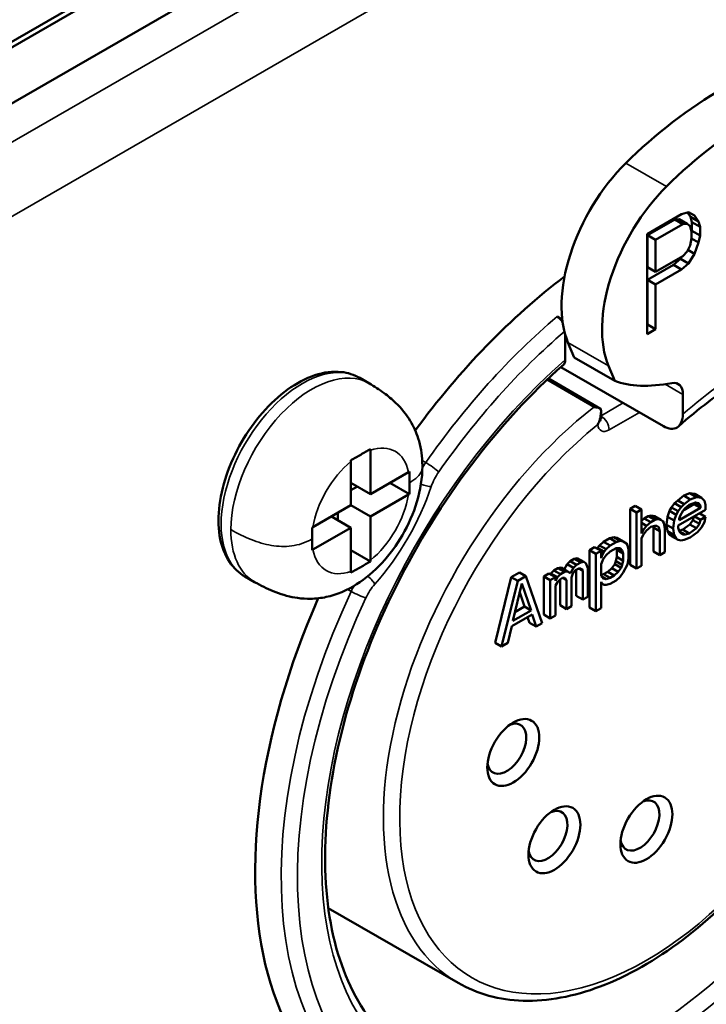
# Model space of a CAD drawing. Header units: millimetres. Extents: x 10 to 634, y 10 to 422.
# Tile 28 of 97: x 109 to 124, y 332 to 354. Entities that reach past the tile are written whole.
import ezdxf

# ---------------------------------------------------------------- set-up
doc = ezdxf.new("R2010")
doc.units = ezdxf.units.MM
doc.header["$LTSCALE"] = 2
doc.layers.add('Visible (ANSI)', color=7, linetype='Continuous', lineweight=50)
doc.layers.add('Visible Narrow (ANSI)', color=7, linetype='Continuous', lineweight=35)

msp = doc.modelspace()

# ---------------------------------------------------------------- linework, layer by layer
at = {"layer": 'Visible (ANSI)'}
for p, q in [((100.989, 348.445), (138.089, 369.865)), ((101.095, 348.384), (138.089, 369.742)), ((102.451, 347.942), (139.503, 369.334)), ((123.722, 349.385), (123.878, 349.429)), ((123.92, 349.333), (123.855, 349.423)), ((123.878, 349.429), (124.003, 349.362)), ((122.972, 348.952), (123.722, 349.385)), ((122.982, 348.931), (123.576, 349.274)), ((123.576, 349.274), (123.67, 349.281)), ((123.576, 349.274), (123.753, 349.172)), ((123.67, 349.281), (123.847, 349.179)), ((124.096, 349.231), (123.92, 349.333)), ((123.951, 349.212), (123.92, 349.333)), ((123.951, 349.212), (124.128, 349.11)), ((123.951, 349.026), (123.951, 349.212)), ((124.003, 349.362), (124.096, 349.231)), ((124.096, 349.231), (124.128, 349.11)), ((123.753, 349.172), (123.159, 348.829)), ((123.847, 349.179), (123.753, 349.172)), ((123.909, 349.123), (123.847, 349.179)), ((123.94, 349.001), (123.909, 349.123)), ((123.94, 348.972), (123.951, 349.026)), ((123.94, 348.862), (123.94, 349.001)), ((123.951, 349.026), (124.128, 348.924)), ((124.128, 349.11), (124.128, 348.924)), ((122.972, 346.772), (122.972, 348.952)), ((122.982, 348.235), (122.982, 348.931)), ((122.982, 348.931), (123.159, 348.829)), ((123.159, 348.829), (123.159, 348.133)), ((123.909, 348.705), (123.94, 348.862)), ((123.939, 348.858), (124.096, 348.767)), ((124.128, 348.924), (124.096, 348.767)), ((123.753, 348.476), (123.847, 348.576)), ((123.847, 348.576), (123.909, 348.705)), ((123.862, 348.608), (124.003, 348.527)), ((124.096, 348.767), (124.003, 348.527)), ((123.159, 348.133), (123.753, 348.476)), ((123.545, 348.281), (123.701, 348.418)), ((123.701, 348.418), (123.726, 348.46)), ((123.701, 348.418), (123.878, 348.316)), ((124.003, 348.527), (123.878, 348.316)), ((122.982, 347.957), (123.545, 348.281)), ((123.159, 348.133), (122.982, 348.235)), ((123.722, 348.179), (123.159, 347.855)), ((123.545, 348.281), (123.722, 348.179)), ((123.878, 348.316), (123.722, 348.179)), ((122.982, 347.957), (123.159, 347.855)), ((122.982, 346.983), (122.982, 347.957)), ((123.159, 347.855), (123.159, 346.881)), ((121.125, 347.09), (121.012, 347.155)), ((122.972, 346.977), (122.982, 346.983)), ((123.159, 346.881), (122.972, 346.772)), ((122.982, 346.983), (123.159, 346.881)), ((121.189, 346.213), (121.189, 346.765)), ((121.249, 346.591), (121.384, 346.263)), ((122.268, 345.752), (121.384, 346.263)), ((123.328, 344.767), (121.096, 346.055)), ((122.133, 346.081), (122.268, 345.752)), ((116.924, 345.698), (116.712, 345.82)), ((121.959, 345.148), (120.822, 345.804)), ((123.752, 345.459), (123.752, 345.028)), ((121.969, 344.931), (121.969, 345.074)), ((116.947, 343.288), (116.947, 344.243)), ((116.522, 343.998), (116.522, 343.043)), ((116.239, 343.718), (116.239, 343.718)), ((117.774, 343.765), (116.947, 343.288)), ((116.947, 343.288), (116.522, 343.533)), ((116.522, 343.369), (116.664, 343.451)), ((117.795, 343.288), (117.371, 343.533)), ((117.774, 343.275), (116.947, 342.798)), ((123.772, 343.253), (123.639, 343.15)), ((123.904, 343.303), (123.772, 343.253)), ((123.772, 343.253), (123.913, 343.171)), ((124.015, 343.289), (123.904, 343.303)), ((123.904, 343.303), (124.046, 343.222)), ((124.046, 343.222), (123.913, 343.171)), ((124.015, 343.289), (124.156, 343.207)), ((124.156, 343.207), (124.046, 343.222)), ((124.223, 343.141), (124.156, 343.207)), ((115.695, 342.565), (116.522, 343.043)), ((116.947, 342.798), (116.522, 343.043)), ((122.711, 343.031), (122.601, 342.968)), ((122.711, 343.031), (122.853, 342.95)), ((123.507, 342.996), (123.463, 342.918)), ((123.573, 343.086), (123.507, 342.996)), ((123.507, 342.996), (123.648, 342.914)), ((123.639, 343.15), (123.573, 343.086)), ((123.573, 343.086), (123.714, 343.004)), ((123.639, 343.15), (123.781, 343.069)), ((123.714, 343.004), (123.648, 342.914)), ((124.134, 342.986), (123.67, 342.718)), ((123.781, 343.069), (123.714, 343.004)), ((123.759, 342.926), (123.803, 342.977)), ((123.993, 343.068), (123.77, 342.939)), ((123.913, 343.171), (123.781, 343.069)), ((123.803, 342.977), (123.891, 343.054)), ((123.891, 343.054), (124.024, 343.105)), ((123.993, 343.093), (123.993, 343.068)), ((123.993, 343.068), (124.134, 342.986)), ((124.021, 343.104), (124.134, 343.038)), ((124.024, 343.105), (124.09, 343.091)), ((124.09, 343.091), (124.134, 343.038)), ((124.134, 343.038), (124.134, 342.986)), ((124.245, 343.05), (124.223, 343.141)), ((124.245, 342.946), (124.245, 343.05)), ((115.796, 342.95), (115.796, 342.95)), ((116.522, 342.553), (116.098, 342.798)), ((116.239, 342.716), (116.239, 342.879)), ((116.947, 341.843), (116.947, 342.798)), ((122.601, 342.968), (122.601, 341.743)), ((122.601, 342.968), (122.742, 342.886)), ((122.853, 342.95), (122.742, 342.886)), ((122.742, 342.886), (122.742, 341.661)), ((122.853, 342.429), (122.853, 342.95)), ((122.998, 342.806), (122.91, 342.755)), ((123.065, 342.819), (122.998, 342.806)), ((122.998, 342.806), (123.14, 342.725)), ((123.131, 342.805), (123.065, 342.819)), ((123.065, 342.819), (123.206, 342.737)), ((123.131, 342.805), (123.272, 342.723)), ((123.418, 342.788), (123.396, 342.619)), ((123.463, 342.918), (123.418, 342.788)), ((123.418, 342.788), (123.56, 342.707)), ((123.463, 342.918), (123.604, 342.836)), ((123.604, 342.836), (123.56, 342.707)), ((123.648, 342.914), (123.604, 342.836)), ((123.648, 342.601), (124.245, 342.946)), ((123.67, 342.744), (123.692, 342.809)), ((123.692, 342.809), (123.759, 342.926)), ((123.991, 342.799), (123.971, 342.716)), ((123.999, 342.804), (124.134, 342.726)), ((124.109, 342.868), (124.245, 342.789)), ((124.245, 342.789), (124.134, 342.726)), ((124.223, 342.672), (124.245, 342.789)), ((115.695, 342.075), (116.522, 342.553)), ((116.522, 342.553), (116.522, 341.598)), ((122.91, 342.755), (122.853, 342.705)), ((122.853, 342.66), (122.963, 342.597)), ((122.963, 342.597), (122.897, 342.506)), ((122.91, 342.755), (123.052, 342.674)), ((123.052, 342.674), (122.963, 342.597)), ((122.963, 342.492), (123.052, 342.57)), ((123.14, 342.725), (123.052, 342.674)), ((123.052, 342.57), (123.14, 342.594)), ((123.103, 342.584), (123.109, 342.558)), ((123.109, 342.558), (123.109, 342.036)), ((123.109, 342.558), (123.25, 342.476)), ((123.206, 342.737), (123.14, 342.725)), ((123.14, 342.594), (123.184, 342.594)), ((123.182, 342.594), (123.228, 342.567)), ((123.184, 342.594), (123.228, 342.567)), ((123.272, 342.723), (123.206, 342.737)), ((123.228, 342.567), (123.25, 342.476)), ((123.317, 342.697), (123.272, 342.723)), ((123.339, 342.657), (123.317, 342.697)), ((123.361, 342.54), (123.339, 342.657)), ((123.396, 342.619), (123.418, 342.476)), ((123.396, 342.619), (123.538, 342.537)), ((123.56, 342.707), (123.538, 342.537)), ((123.648, 342.549), (123.648, 342.601)), ((123.67, 342.484), (123.648, 342.549)), ((123.67, 342.718), (123.67, 342.744)), ((123.904, 342.626), (123.75, 342.511)), ((123.971, 342.716), (123.904, 342.626)), ((123.904, 342.626), (124.046, 342.544)), ((123.971, 342.716), (124.112, 342.635)), ((124.112, 342.635), (124.046, 342.544)), ((124.068, 342.453), (124.156, 342.556)), ((124.134, 342.726), (124.112, 342.635)), ((124.156, 342.556), (124.223, 342.672)), ((122.247, 342.347), (122.159, 342.322)), ((122.313, 342.333), (122.247, 342.347)), ((122.247, 342.347), (122.389, 342.265)), ((122.313, 342.333), (122.455, 342.251)), ((122.853, 342.532), (122.897, 342.506)), ((122.897, 342.506), (122.853, 342.429)), ((122.853, 342.324), (122.897, 342.402)), ((122.897, 342.402), (122.963, 342.492)), ((123.25, 342.476), (123.25, 341.955)), ((123.361, 342.018), (123.361, 342.54)), ((123.418, 342.476), (123.463, 342.397)), ((123.418, 342.476), (123.56, 342.394)), ((123.463, 342.397), (123.507, 342.37)), ((123.463, 342.397), (123.604, 342.315)), ((123.507, 342.37), (123.648, 342.289)), ((123.538, 342.537), (123.56, 342.394)), ((123.56, 342.394), (123.604, 342.315)), ((123.75, 342.511), (123.669, 342.488)), ((123.692, 342.444), (123.67, 342.484)), ((123.673, 342.479), (123.803, 342.404)), ((123.759, 342.404), (123.692, 342.444)), ((123.75, 342.511), (123.891, 342.429)), ((123.803, 342.404), (123.759, 342.404)), ((123.781, 342.287), (123.913, 342.337)), ((123.891, 342.429), (123.803, 342.404)), ((124.046, 342.544), (123.891, 342.429)), ((123.913, 342.337), (124.068, 342.453)), ((121.827, 342.13), (121.717, 342.066)), ((121.827, 342.13), (121.969, 342.049)), ((121.894, 342.116), (121.883, 342.098)), ((121.938, 342.168), (121.894, 342.116)), ((121.894, 342.116), (122.035, 342.035)), ((122.026, 342.245), (121.938, 342.168)), ((121.938, 342.168), (122.079, 342.086)), ((122.159, 342.322), (122.026, 342.245)), ((122.026, 342.245), (122.168, 342.163)), ((122.168, 342.163), (122.079, 342.086)), ((122.159, 342.322), (122.3, 342.24)), ((122.3, 342.24), (122.168, 342.163)), ((122.389, 342.265), (122.3, 342.24)), ((122.455, 342.251), (122.389, 342.265)), ((122.521, 342.211), (122.455, 342.251)), ((122.543, 342.172), (122.521, 342.211)), ((122.565, 342.08), (122.543, 342.172)), ((122.853, 341.725), (122.853, 342.324)), ((123.604, 342.315), (123.648, 342.289)), ((123.648, 342.289), (123.714, 342.275)), ((123.714, 342.275), (123.781, 342.287)), ((116.946, 341.818), (116.522, 342.063)), ((121.717, 342.066), (121.717, 340.816)), ((121.717, 342.066), (121.858, 341.985)), ((121.969, 342.049), (121.858, 341.985)), ((121.858, 341.985), (121.858, 340.734)), ((121.969, 341.892), (121.969, 342.049)), ((121.969, 341.97), (121.991, 341.957)), ((121.991, 341.957), (121.969, 341.892)), ((122.035, 342.035), (121.991, 341.957)), ((122.013, 341.866), (122.079, 341.956)), ((122.079, 342.086), (122.035, 342.035)), ((122.079, 341.956), (122.168, 342.033)), ((122.168, 342.033), (122.3, 342.11)), ((122.313, 341.916), (122.291, 341.825)), ((122.3, 342.11), (122.389, 342.109)), ((122.301, 342.11), (122.313, 342.072)), ((122.313, 342.072), (122.313, 341.916)), ((122.313, 342.072), (122.455, 341.991)), ((122.313, 341.916), (122.455, 341.834)), ((122.341, 342.109), (122.433, 342.056)), ((122.389, 342.109), (122.433, 342.056)), ((122.433, 342.056), (122.455, 341.991)), ((122.455, 341.991), (122.455, 341.834)), ((122.565, 341.872), (122.565, 342.08)), ((123.109, 342.036), (123.25, 341.955)), ((123.25, 341.955), (123.361, 342.018)), ((121.231, 341.76), (121.165, 341.645)), ((121.297, 341.824), (121.231, 341.76)), ((121.231, 341.76), (121.372, 341.678)), ((121.385, 341.875), (121.297, 341.824)), ((121.297, 341.824), (121.438, 341.742)), ((121.438, 341.742), (121.372, 341.678)), ((121.452, 341.887), (121.385, 341.875)), ((121.385, 341.875), (121.527, 341.793)), ((121.527, 341.793), (121.438, 341.742)), ((121.452, 341.887), (121.593, 341.806)), ((121.593, 341.806), (121.527, 341.793)), ((121.637, 341.779), (121.593, 341.806)), ((121.681, 341.674), (121.637, 341.779)), ((121.969, 341.762), (122.013, 341.866)), ((121.969, 341.501), (121.969, 341.762)), ((122.269, 341.76), (122.203, 341.67)), ((122.291, 341.825), (122.269, 341.76)), ((122.269, 341.76), (122.411, 341.678)), ((122.291, 341.825), (122.433, 341.743)), ((122.433, 341.743), (122.411, 341.678)), ((122.455, 341.834), (122.433, 341.743)), ((122.455, 341.574), (122.543, 341.755)), ((122.543, 341.755), (122.565, 341.872)), ((122.601, 341.743), (122.742, 341.661)), ((122.742, 341.661), (122.853, 341.725)), ((114.424, 341.368), (114.212, 341.49)), ((120.015, 341.475), (119.662, 340.046)), ((120.192, 341.577), (120.015, 341.475)), ((120.015, 341.475), (120.157, 341.393)), ((120.334, 341.495), (120.157, 341.393)), ((120.192, 341.577), (120.334, 341.495)), ((120.687, 340.475), (120.334, 341.495)), ((120.833, 341.556), (120.722, 341.492)), ((120.722, 341.492), (120.722, 340.659)), ((120.722, 341.492), (120.864, 341.411)), ((120.833, 341.556), (120.974, 341.475)), ((120.974, 341.475), (120.864, 341.411)), ((120.877, 341.556), (120.866, 341.537)), ((120.943, 341.62), (120.877, 341.556)), ((120.877, 341.556), (121.019, 341.474)), ((121.032, 341.671), (120.943, 341.62)), ((120.943, 341.62), (121.085, 341.538)), ((120.974, 341.396), (120.974, 341.475)), ((121.019, 341.474), (120.974, 341.396)), ((121.085, 341.538), (121.019, 341.474)), ((121.098, 341.683), (121.032, 341.671)), ((121.032, 341.671), (121.173, 341.589)), ((121.173, 341.589), (121.085, 341.538)), ((121.098, 341.683), (121.24, 341.602)), ((121.24, 341.602), (121.173, 341.589)), ((121.306, 341.562), (121.24, 341.602)), ((121.372, 341.678), (121.306, 341.562)), ((121.328, 341.47), (121.35, 341.535)), ((121.35, 341.535), (121.372, 341.574)), ((121.372, 341.574), (121.416, 341.625)), ((121.416, 341.625), (121.483, 341.664)), ((121.43, 341.633), (121.43, 341.067)), ((121.481, 341.663), (121.571, 341.611)), ((121.483, 341.664), (121.527, 341.663)), ((121.526, 341.663), (121.549, 341.65)), ((121.527, 341.663), (121.549, 341.65)), ((121.549, 341.65), (121.571, 341.611)), ((121.571, 341.611), (121.571, 340.985)), ((121.681, 341.049), (121.681, 341.674)), ((122.026, 341.542), (121.969, 341.525)), ((122.013, 341.449), (121.969, 341.501)), ((121.973, 341.496), (122.079, 341.435)), ((122.115, 341.593), (122.026, 341.542)), ((122.026, 341.542), (122.168, 341.46)), ((122.203, 341.67), (122.115, 341.593)), ((122.115, 341.593), (122.256, 341.511)), ((122.256, 341.511), (122.168, 341.46)), ((122.203, 341.67), (122.344, 341.588)), ((122.344, 341.588), (122.256, 341.511)), ((122.3, 341.406), (122.389, 341.483)), ((122.411, 341.678), (122.344, 341.588)), ((122.389, 341.483), (122.455, 341.574)), ((120.157, 341.393), (119.803, 339.964)), ((120.046, 340.522), (120.245, 341.34)), ((120.245, 341.34), (120.444, 340.751)), ((120.864, 341.411), (120.864, 340.577)), ((120.974, 341.292), (121.019, 341.37)), ((120.974, 340.641), (120.974, 341.292)), ((121.019, 341.37), (121.085, 341.434)), ((121.076, 341.426), (121.076, 340.863)), ((121.085, 341.434), (121.129, 341.46)), ((121.127, 341.459), (121.217, 341.406)), ((121.129, 341.46), (121.173, 341.459)), ((121.172, 341.459), (121.195, 341.446)), ((121.173, 341.459), (121.195, 341.446)), ((121.195, 341.446), (121.217, 341.406)), ((121.217, 341.406), (121.217, 340.781)), ((121.328, 340.845), (121.328, 341.47)), ((121.969, 340.798), (121.969, 341.371)), ((121.969, 341.371), (121.991, 341.332)), ((121.969, 341.345), (121.991, 341.332)), ((121.969, 341.343), (122.035, 341.305)), ((121.991, 341.332), (122.035, 341.305)), ((122.079, 341.435), (122.013, 341.449)), ((122.035, 341.305), (122.079, 341.305)), ((122.168, 341.46), (122.079, 341.435)), ((122.079, 341.305), (122.168, 341.33)), ((122.168, 341.33), (122.3, 341.406)), ((120.198, 341.144), (120.303, 340.833)), ((121.43, 341.067), (121.571, 340.985)), ((121.571, 340.985), (121.681, 341.049)), ((120.303, 340.833), (120.092, 340.712)), ((120.303, 340.833), (120.444, 340.751)), ((121.076, 340.863), (121.217, 340.781)), ((121.217, 340.781), (121.328, 340.845)), ((120.024, 340.405), (120.466, 340.66)), ((120.444, 340.751), (120.046, 340.522)), ((120.466, 340.66), (120.555, 340.398)), ((120.722, 340.659), (120.864, 340.577)), ((120.864, 340.577), (120.974, 340.641)), ((121.717, 340.816), (121.858, 340.734)), ((121.858, 340.734), (121.969, 340.798)), ((119.936, 340.041), (120.024, 340.405)), ((120.371, 340.605), (120.413, 340.48)), ((120.413, 340.48), (120.555, 340.398)), ((120.555, 340.398), (120.687, 340.475)), ((119.662, 340.046), (119.803, 339.964)), ((119.803, 339.964), (119.936, 340.041)), ((116.028, 334.263), (118.855, 332.631))]:
    msp.add_line(p, q, dxfattribs=at)
for centre, major_axis, ratio, start_param, end_param in [((123.23, 348.613), (1.5, 2.598), 0.57735, 1.131819, 2.722714), ((124.113, 348.102), (-1.5, -2.598), 0.57735, 4.273411, 5.864306), ((122.391, 339.654), (-5.625, -9.743), 0.57735, 4.080668, 4.523574), ((124.795, 348.159), (3.003, 2.049), 0.483443, 3.468116, 3.975842), ((123.399, 345.254), (0.25, 0.433), 0.57735, 5.497787, 6.744965), ((122.391, 339.654), (-5.625, -9.743), 0.57735, 4.579454, 4.579457), ((122.391, 339.654), (-5.625, -9.743), 0.57735, 4.845321, 4.845324), ((122.391, 339.654), (-5.625, -9.743), 0.57735, 4.901207, 6.620985), ((119.916, 337.735), (0.3, 0.52), 0.57735, 2.511455, 6.913323), ((122.816, 336.062), (0.3, 0.52), 0.57735, 2.511455, 6.913323), ((120.812, 335.833), (0.3, 0.52), 0.57735, 2.511455, 6.913323)]:
    msp.add_ellipse(centre, major_axis=major_axis, ratio=ratio, start_param=start_param, end_param=end_param, dxfattribs=at)
for centre, major_axis in [((120.058, 337.654), (0.4, 0.693)), ((122.957, 335.98), (-0.4, -0.693)), ((120.953, 335.751), (-0.4, -0.693))]:
    msp.add_ellipse(centre, major_axis=major_axis, ratio=0.57735, dxfattribs=at)
for points in [[(126.763, 352.957), (126.133, 352.855), (124.636, 352.281), (123.14, 351.128), (122.509, 350.501)], [(127.647, 352.446), (127.017, 352.345), (125.52, 351.771), (124.024, 350.617), (123.393, 349.99)], [(121.959, 345.148), (121.96, 345.148), (121.961, 345.147), (121.962, 345.146)]]:
    msp.add_open_spline(points, degree=3, dxfattribs=at)
for points, knots in [([(121.133, 347.03), (121.118, 347.055), (121.098, 347.081), (121.059, 347.122), (121.034, 347.143), (121.012, 347.155)], [-0.01773685, -0.01773685, -0.01773685, -0.01773685, -0.00917656, -0.00917656, 0, 0, 0, 0]), ([(126.91, 346.701), (126.703, 346.636), (126.491, 346.558), (126.063, 346.375), (125.846, 346.271), (125.409, 346.036), (125.19, 345.905), (124.749, 345.619), (124.529, 345.464), (124.091, 345.131), (123.872, 344.952), (123.656, 344.763)], [1.345462, 1.345462, 1.345462, 1.345462, 1.4412233, 1.4412233, 1.5369846, 1.5369846, 1.6327459, 1.6327459, 1.7285073, 1.7285073, 1.8242686, 1.8242686, 1.8242686, 1.8242686]), ([(118.855, 332.631), (119.274, 332.389), (119.756, 332.259), (120.806, 332.227), (121.375, 332.334), (122.552, 332.779), (123.16, 333.124), (124.342, 334.018), (124.916, 334.566), (125.971, 335.806), (126.452, 336.498), (127.274, 337.956), (127.615, 338.721), (128.125, 340.253), (128.293, 341.018), (128.436, 342.474), (128.411, 343.165), (128.162, 344.4), (127.939, 344.944), (127.371, 345.737), (127.061, 346.022), (126.705, 346.228)], [3.926991, 3.926991, 3.926991, 3.926991, 4.228134, 4.228134, 4.541224, 4.541224, 4.865422, 4.865422, 5.190703, 5.190703, 5.51508, 5.51508, 5.839094, 5.839094, 6.163553, 6.163553, 6.488904, 6.488904, 6.812545, 6.812545, 7.068583, 7.068583, 7.068583, 7.068583]), ([(121.189, 346.213), (121.189, 346.186), (121.184, 346.158), (121.169, 346.125), (121.16, 346.112), (121.149, 346.102)], [0.0376202, 0.0376202, 0.0376202, 0.0376202, 0.04728228, 0.04728228, 0.05420291, 0.05420291, 0.05420291, 0.05420291]), ([(121.149, 346.102), (120.442, 345.48), (119.763, 344.742), (118.528, 343.11), (117.974, 342.215), (117.047, 340.36), (116.675, 339.4), (116.153, 337.516), (116.002, 336.591), (115.932, 334.876), (116.013, 334.084), (116.392, 332.709), (116.69, 332.128), (117.319, 331.395), (117.597, 331.164), (117.905, 330.986)], [1.827634, 1.827634, 1.827634, 1.827634, 2.143731, 2.143731, 2.460488, 2.460488, 2.777353, 2.777353, 3.093718, 3.093718, 3.409382, 3.409382, 3.727043, 3.727043, 3.926991, 3.926991, 3.926991, 3.926991]), ([(114.212, 341.49), (114.077, 341.567), (113.963, 341.678), (113.779, 341.953), (113.713, 342.122), (113.633, 342.51), (113.625, 342.733), (113.671, 343.202), (113.726, 343.45), (113.893, 343.941), (114.004, 344.185), (114.27, 344.647), (114.425, 344.865), (114.765, 345.254), (114.95, 345.425), (115.336, 345.704), (115.536, 345.81), (115.932, 345.942), (116.129, 345.968), (116.456, 345.932), (116.591, 345.889), (116.712, 345.82)], [5.497787, 5.497787, 5.497787, 5.497787, 5.775409, 5.775409, 6.07444, 6.07444, 6.402338, 6.402338, 6.73595, 6.73595, 7.067457, 7.067457, 7.397901, 7.397901, 7.729389, 7.729389, 8.062984, 8.062984, 8.390867, 8.390867, 8.63938, 8.63938, 8.63938, 8.63938]), ([(116.924, 345.698), (117.032, 345.635), (117.14, 345.566), (117.33, 345.424), (117.415, 345.353), (117.618, 345.158), (117.728, 345.023), (117.888, 344.76), (117.946, 344.631), (118.04, 344.334), (118.068, 344.162), (118.077, 343.956), (118.078, 343.924), (118.078, 343.892)], [0, 0, 0, 0, 0.0386803, 0.0386803, 0.0714986, 0.0714986, 0.1233914, 0.1233914, 0.1688781, 0.1688781, 0.2268565, 0.2268565, 0.2373577, 0.2373577, 0.2373577, 0.2373577]), ([(121.813, 345.183), (121.832, 345.182), (121.85, 345.18), (121.867, 345.177), (121.884, 345.174), (121.901, 345.17), (121.917, 345.164), (121.933, 345.159), (121.948, 345.153), (121.962, 345.146)], [0, 0, 0, 0, 0.333333, 0.333333, 0.333333, 0.666667, 0.666667, 0.666667, 1, 1, 1, 1]), ([(121.962, 345.146), (121.969, 345.115), (121.971, 345.082), (121.966, 345.009), (121.958, 344.967), (121.939, 344.899), (121.928, 344.87), (121.917, 344.842)], [-0.03622102, -0.03622102, -0.03622102, -0.03622102, -0.02596143, -0.02596143, -0.01348209, -0.01348209, -0.0044462, -0.0044462, -0.0044462, -0.0044462]), ([(121.97, 344.925), (121.97, 344.925), (121.97, 344.925), (121.97, 344.925), (121.969, 344.927), (121.969, 344.931)], [2.9692604, 2.9692604, 2.9692604, 2.9692604, 2.984513, 2.984513, 3.1415926, 3.1415926, 3.1415926, 3.1415926]), ([(123.328, 344.767), (123.38, 344.737), (123.441, 344.716), (123.537, 344.707), (123.589, 344.719), (123.664, 344.763), (123.699, 344.805), (123.74, 344.898), (123.752, 344.965), (123.752, 345.028)], [-0.18044473, -0.18044473, -0.18044473, -0.18044473, -0.15846247, -0.15846247, -0.13609429, -0.13609429, -0.11328401, -0.11328401, -0.0901515, -0.0901515, -0.0901515, -0.0901515]), ([(121.917, 344.842), (121.911, 344.829), (121.905, 344.816), (121.899, 344.802), (121.898, 344.801), (121.898, 344.8)], [-0.004364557, -0.004364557, -0.004364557, -0.004364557, 0, 0, 0.000332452, 0.000332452, 0.000332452, 0.000332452]), ([(116.946, 344.268), (116.912, 344.247), (116.874, 344.225), (116.805, 344.186), (116.77, 344.165), (116.699, 344.125), (116.664, 344.104), (116.595, 344.064), (116.557, 344.043), (116.522, 344.023)], [0.00000304, 0.00000304, 0.00000304, 0.00000304, 0.01481372, 0.01481372, 0.03051793, 0.03051793, 0.04622376, 0.04622376, 0.06103537, 0.06103537, 0.06103537, 0.06103537]), ([(116.946, 344.268), (116.946, 344.263), (116.946, 344.259), (116.946, 344.255), (116.947, 344.251), (116.947, 344.247), (116.947, 344.243)], [0.0000147, 0.0000147, 0.0000147, 0.0000147, 0.5, 0.5, 0.5, 1, 1, 1, 1]), ([(118.078, 343.892), (118.078, 343.639), (118.036, 343.376), (117.884, 342.87), (117.776, 342.622), (117.516, 342.173), (117.364, 341.965), (117.028, 341.602), (116.842, 341.444), (116.44, 341.19), (116.219, 341.094), (115.875, 341.02), (115.76, 341.007), (115.551, 341.003), (115.456, 341.009), (115.201, 341.044), (115.037, 341.089), (114.74, 341.201), (114.601, 341.268), (114.455, 341.35), (114.439, 341.359), (114.424, 341.368)], [0, 0, 0, 0, 0.083295, 0.083295, 0.162884, 0.162884, 0.2390283, 0.2390283, 0.3151498, 0.3151498, 0.3946268, 0.3946268, 0.4319072, 0.4319072, 0.4615597, 0.4615597, 0.5111475, 0.5111475, 0.5571472, 0.5571472, 0.5626612, 0.5626612, 0.5626612, 0.5626612]), ([(116.522, 343.998), (116.522, 344.002), (116.522, 344.006), (116.522, 344.01), (116.522, 344.014), (116.522, 344.018), (116.522, 344.023)], [0, 0, 0, 0, 0.5, 0.5, 0.5, 0.9999853, 0.9999853, 0.9999853, 0.9999853]), ([(117.774, 343.765), (117.777, 343.767), (117.781, 343.769), (117.784, 343.771), (117.788, 343.773), (117.791, 343.776), (117.795, 343.778)], [0, 0, 0, 0, 0.5, 0.5, 0.5, 0.9999926, 0.9999926, 0.9999926, 0.9999926]), ([(117.795, 343.533), (117.795, 343.575), (117.795, 343.616), (117.795, 343.657), (117.795, 343.698), (117.795, 343.738), (117.795, 343.778)], [0, 0, 0, 0, 0.5, 0.5, 0.5, 0.9999998, 0.9999998, 0.9999998, 0.9999998]), ([(117.795, 343.288), (117.795, 343.327), (117.795, 343.368), (117.795, 343.408), (117.795, 343.449), (117.795, 343.491), (117.795, 343.533)], [0.0000002, 0.0000002, 0.0000002, 0.0000002, 0.5, 0.5, 0.5, 1, 1, 1, 1]), ([(117.795, 343.288), (117.791, 343.286), (117.788, 343.284), (117.784, 343.282), (117.781, 343.279), (117.777, 343.277), (117.774, 343.275)], [0.0000074, 0.0000074, 0.0000074, 0.0000074, 0.5, 0.5, 0.5, 1, 1, 1, 1]), ([(115.674, 342.553), (115.677, 342.555), (115.681, 342.557), (115.684, 342.559), (115.688, 342.561), (115.692, 342.563), (115.695, 342.565)], [0.0000074, 0.0000074, 0.0000074, 0.0000074, 0.5, 0.5, 0.5, 1, 1, 1, 1]), ([(115.674, 342.553), (115.674, 342.513), (115.674, 342.473), (115.674, 342.432), (115.674, 342.391), (115.674, 342.35), (115.674, 342.308)], [0.0000002, 0.0000002, 0.0000002, 0.0000002, 0.5, 0.5, 0.5, 1, 1, 1, 1]), ([(115.674, 342.308), (115.674, 342.266), (115.674, 342.225), (115.674, 342.184), (115.674, 342.143), (115.674, 342.103), (115.674, 342.063)], [0, 0, 0, 0, 0.5, 0.5, 0.5, 0.9999998, 0.9999998, 0.9999998, 0.9999998]), ([(115.695, 342.075), (115.692, 342.073), (115.688, 342.071), (115.684, 342.069), (115.681, 342.067), (115.677, 342.065), (115.674, 342.063)], [0, 0, 0, 0, 0.5, 0.5, 0.5, 0.9999926, 0.9999926, 0.9999926, 0.9999926]), ([(116.522, 341.573), (116.557, 341.593), (116.595, 341.615), (116.664, 341.655), (116.699, 341.675), (116.77, 341.716), (116.805, 341.736), (116.874, 341.776), (116.912, 341.798), (116.946, 341.818)], [0.00000304, 0.00000304, 0.00000304, 0.00000304, 0.01481372, 0.01481372, 0.03051793, 0.03051793, 0.04622376, 0.04622376, 0.06103537, 0.06103537, 0.06103537, 0.06103537]), ([(116.947, 341.843), (116.947, 341.839), (116.947, 341.834), (116.946, 341.83), (116.946, 341.826), (116.946, 341.822), (116.946, 341.818)], [0, 0, 0, 0, 0.5, 0.5, 0.5, 0.9999853, 0.9999853, 0.9999853, 0.9999853]), ([(116.522, 341.573), (116.522, 341.577), (116.522, 341.581), (116.522, 341.585), (116.522, 341.589), (116.522, 341.594), (116.522, 341.598)], [0.0000147, 0.0000147, 0.0000147, 0.0000147, 0.5, 0.5, 0.5, 1, 1, 1, 1]), ([(127.509, 334.844), (126.921, 334.003), (126.271, 333.222), (124.896, 331.844), (124.171, 331.246), (122.7, 330.281), (121.955, 329.913), (120.497, 329.441), (119.784, 329.337), (118.449, 329.41), (117.826, 329.589), (117.28, 329.903)], [0.933414, 0.933414, 0.933414, 0.933414, 1.21797, 1.21797, 1.502526, 1.502526, 1.787082, 1.787082, 2.071638, 2.071638, 2.356194, 2.356194, 2.356194, 2.356194])]:
    msp.add_open_spline(points, degree=3, knots=knots, dxfattribs=at)
at = {"layer": 'Visible Narrow (ANSI)'}
for p, q in [((138.408, 367.856), (104.985, 348.56)), ((139.103, 366.639), (105.863, 347.448)), ((122.509, 350.501), (123.393, 349.99)), ((121.249, 346.591), (122.133, 346.081)), ((121.813, 345.183), (120.79, 345.774)), ((123.365, 345.682), (123.752, 345.459)), ((121.969, 344.994), (122.452, 345.272)), ((122.806, 345.068), (122.144, 344.686)), ((118.074, 344.02), (118.151, 343.975)), ((116.529, 341.165), (116.452, 341.21))]:
    msp.add_line(p, q, dxfattribs=at)
for centre, major_axis, ratio, start_param, end_param in [((122.957, 339.328), (-5, -8.66), 0.57735, 4.179671, 9.503218), ((122.78, 339.43), (-4.875, -8.444), 0.57735, 0, 3.141593), ((122.78, 339.43), (5.5, 9.526), 0.57735, 1.014674, 1.42278), ((125.52, 337.848), (5.175, 8.963), 0.57735, 0.566257, 1.029357), ((122.957, 339.328), (5.375, 9.31), 0.57735, 1.022437, 1.42278), ((115.462, 343.655), (1.25, 2.165), 0.57735, 0, 3.141593), ((122.957, 339.328), (3.8, 6.582), 0.57735, 0.983811, 6.513941), ((115.674, 343.533), (1.25, 2.165), 0.57735, 0.000019, 2.356194), ((122.78, 339.43), (-3.925, -6.798), 0.57735, 4.102078, 6.283185), ((121.719, 344.931), (0.25, 0), 0.57735, 5.620047, 6.283185), ((121.967, 344.788), (0.125, -0.217), 0.57735, 0.785398, 2.34198), ((122.144, 344.972), (-0.175, -0.303), 0.57735, 5.603001, 7.068583), ((116.734, 342.92), (0.75, 1.299), 0.57735, 5.699145, 6.867226), ((116.734, 342.92), (-0.75, -1.299), 0.57735, 4.128349, 5.296429), ((118.572, 343.562), (0.5, 0.866), 0.57735, 1.42278, 1.559839), ((118.257, 343.872), (0.205, -0.143), 0.120414, 0.620672, 2.191468), ((118.749, 343.46), (0.375, 0.65), 0.57735, 1.42278, 1.904691), ((115.886, 343.41), (1.875, 3.248), 0.57735, 4.378495, 5.046283), ((118.095, 343.554), (0.237, -0.08), 0.267586, 4.595162, 5.640683), ((116.734, 342.92), (0.75, 1.299), 0.57735, 4.128349, 5.296429), ((115.709, 343.512), (1.75, 3.031), 0.57735, 4.856613, 4.856736), ((115.674, 343.533), (-1.25, -2.165), 0.57735, 5.497787, 6.283166), ((116.734, 342.92), (-0.75, -1.299), 0.57735, 5.699145, 6.867226), ((115.709, 343.512), (1.75, 3.031), 0.57735, 4.568042, 4.568165), ((116.866, 341.425), (0.188, -0.165), 0.267586, 0.642502, 1.687932), ((117.097, 341.008), (0.5, 0.866), 0.57735, 1.581761, 1.718812), ((117.274, 340.906), (0.375, 0.65), 0.57735, 1.236902, 1.718812), ((122.78, 339.43), (-5.5, -9.526), 0.57735, 4.860405, 6.283185), ((116.671, 341.126), (0.226, -0.106), 0.120414, 4.091717, 5.662513), ((122.957, 339.328), (-5.375, -9.31), 0.57735, 4.860405, 7.705966)]:
    msp.add_ellipse(centre, major_axis=major_axis, ratio=ratio, start_param=start_param, end_param=end_param, dxfattribs=at)
for points, knots in [([(117.795, 343.533), (117.869, 343.575), (117.925, 343.618), (117.968, 343.66), (118.011, 343.703), (118.04, 343.745), (118.057, 343.788), (118.071, 343.823), (118.078, 343.857), (118.078, 343.892)], [0, 0, 0, 0, 0.125, 0.125, 0.125, 0.25, 0.25, 0.25, 0.3522149, 0.3522149, 0.3522149, 0.3522149]), ([(115.674, 342.308), (115.6, 342.265), (115.527, 342.233), (115.453, 342.208), (115.379, 342.183), (115.305, 342.167), (115.232, 342.157), (115.158, 342.147), (115.084, 342.143), (115.011, 342.145), (114.937, 342.147), (114.864, 342.155), (114.79, 342.167), (114.643, 342.192), (114.495, 342.236), (114.348, 342.295), (114.201, 342.354), (114.053, 342.427), (113.906, 342.512)], [0, 0, 0, 0, 0.125, 0.125, 0.125, 0.25, 0.25, 0.25, 0.375, 0.375, 0.375, 0.4998657, 0.4998657, 0.4998657, 0.75, 0.75, 0.75, 1, 1, 1, 1])]:
    msp.add_open_spline(points, degree=3, knots=knots, dxfattribs=at)

doc.saveas('drawing.dxf')
